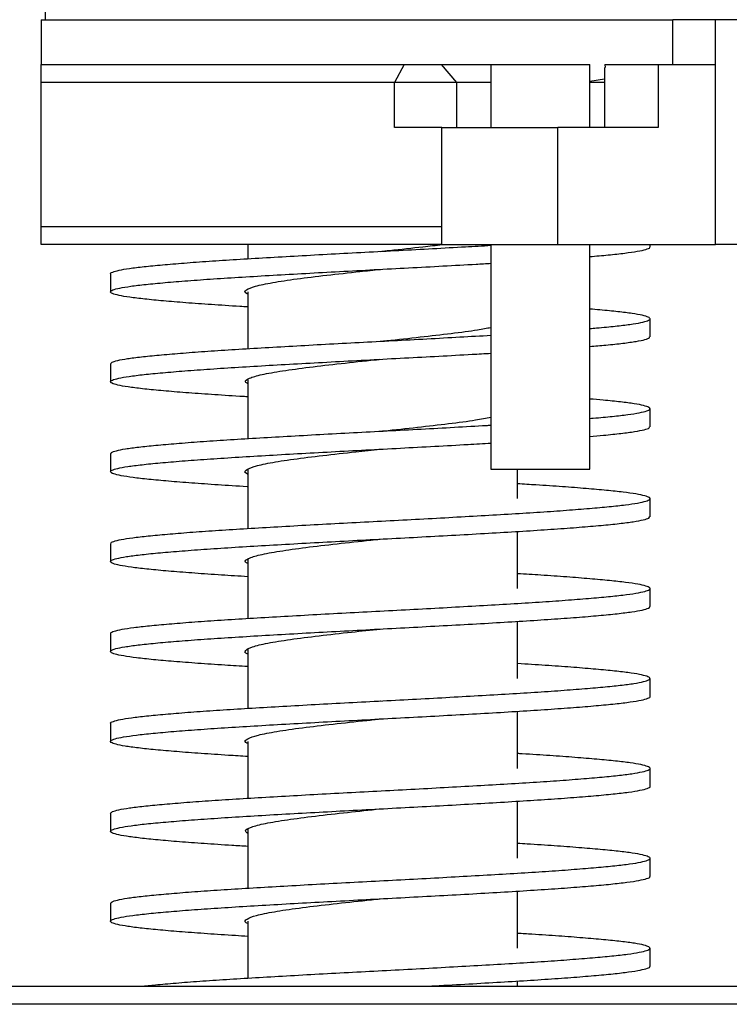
# Model space of a CAD drawing. Header units: millimetres. Extents: x 98673 to 101395, y 28002 to 29954.
# Tile 14 of 43: x 99321 to 99400, y 29531 to 29641. Entities that reach past the tile are written whole.
import ezdxf

# ---------------------------------------------------------------- set-up
doc = ezdxf.new("R2010")
doc.units = ezdxf.units.MM

msp = doc.modelspace()

# ---------------------------------------------------------------- linework, layer by layer
at = {"color": 7, "linetype": 'Continuous', "lineweight": 25}
for p, q in [((99324.173, 29640.525), (99324.173, 29645.525)), ((99323.673, 29640.525), (99323.673, 29635.525)), ((99323.673, 29640.525), (99393.92, 29640.525)), ((99393.92, 29635.525), (99393.92, 29640.525)), ((99398.685, 29640.525), (99393.92, 29640.525)), ((99398.685, 29635.525), (99398.685, 29640.525)), ((99411.673, 29640.525), (99398.685, 29640.525)), ((99323.673, 29635.525), (99364.042, 29635.525)), ((99364.042, 29635.525), (99362.99, 29633.525)), ((99364.042, 29635.525), (99368.167, 29635.525)), ((99368.167, 29635.525), (99369.864, 29633.525)), ((99368.167, 29635.525), (99373.697, 29635.525)), ((99373.697, 29635.525), (99373.697, 29628.525)), ((99373.697, 29635.525), (99382.351, 29635.525)), ((99382.351, 29635.525), (99384.697, 29635.525)), ((99384.697, 29628.525), (99384.697, 29635.525)), ((99386.335, 29635.208), (99386.335, 29628.525)), ((99386.354, 29635.525), (99386.394, 29635.208)), ((99386.354, 29635.525), (99392.316, 29635.525)), ((99392.316, 29635.525), (99392.316, 29628.525)), ((99392.316, 29635.525), (99398.685, 29635.525)), ((99398.685, 29615.525), (99398.685, 29635.525)), ((99362.99, 29633.525), (99323.673, 29633.525)), ((99323.673, 29617.525), (99323.673, 29633.525)), ((99362.99, 29628.525), (99362.99, 29633.525)), ((99369.864, 29633.525), (99362.99, 29633.525)), ((99369.864, 29633.525), (99369.864, 29628.525)), ((99373.697, 29633.525), (99369.864, 29633.525)), ((99384.697, 29633.672), (99386.335, 29633.954)), ((99386.335, 29633.525), (99384.697, 29633.525)), ((99368.253, 29628.525), (99362.99, 29628.525)), ((99368.197, 29628.525), (99368.197, 29615.525)), ((99368.197, 29628.525), (99381.132, 29628.525)), ((99381.132, 29615.525), (99381.132, 29628.525)), ((99392.316, 29628.525), (99381.132, 29628.525)), ((99323.673, 29617.525), (99368.253, 29617.525)), ((99368.197, 29615.525), (99323.673, 29615.525)), ((99346.673, 29615.525), (99346.673, 29613.943)), ((99368.197, 29615.525), (99381.132, 29615.525)), ((99373.697, 29615.525), (99373.697, 29590.525)), ((99381.132, 29615.525), (99398.685, 29615.525)), ((99384.697, 29590.525), (99384.697, 29615.525)), ((99391.403, 29615.249), (99391.403, 29615.525)), ((99411.673, 29615.525), (99398.685, 29615.525)), ((99361.402, 29614.762), (99361.402, 29614.762)), ((99331.402, 29612.272), (99331.402, 29610.247)), ((99331.395, 29610.525), (99331.395, 29610.249)), ((99346.673, 29610.264), (99346.673, 29603.943)), ((99391.396, 29605.248), (99391.396, 29607.272)), ((99391.406, 29605.248), (99391.406, 29607.272)), ((99331.398, 29602.274), (99331.398, 29600.249)), ((99331.403, 29602.273), (99331.403, 29600.248)), ((99346.673, 29600.489), (99346.673, 29593.943)), ((99391.397, 29595.251), (99391.397, 29597.276)), ((99391.403, 29595.249), (99391.403, 29597.273)), ((99331.402, 29592.272), (99331.402, 29590.247)), ((99331.408, 29592.274), (99331.408, 29590.249)), ((99346.673, 29590.515), (99346.673, 29583.944)), ((99373.697, 29590.525), (99382.351, 29590.525)), ((99376.673, 29587.26), (99376.673, 29590.525)), ((99382.351, 29590.525), (99384.697, 29590.525)), ((99391.397, 29585.249), (99391.397, 29587.274)), ((99376.673, 29577.26), (99376.673, 29583.614)), ((99331.401, 29582.275), (99331.401, 29580.251)), ((99346.673, 29580.512), (99346.673, 29573.944)), ((99391.4, 29575.248), (99391.4, 29577.272)), ((99361.402, 29574.762), (99361.404, 29574.762)), ((99376.673, 29567.26), (99376.673, 29573.613)), ((99331.4, 29572.276), (99331.4, 29570.251)), ((99346.673, 29570.501), (99346.673, 29563.943)), ((99391.402, 29565.25), (99391.402, 29567.274)), ((99361.404, 29564.762), (99361.407, 29564.762)), ((99376.673, 29557.26), (99376.673, 29563.612)), ((99331.396, 29562.272), (99331.396, 29560.247)), ((99346.673, 29560.263), (99346.673, 29553.943)), ((99391.404, 29555.248), (99391.404, 29557.273)), ((99361.402, 29554.762), (99361.402, 29554.762)), ((99376.673, 29547.26), (99376.673, 29553.612)), ((99331.399, 29552.274), (99331.399, 29550.249)), ((99346.673, 29550.489), (99346.673, 29543.943)), ((99391.401, 29545.248), (99391.401, 29547.272)), ((99391.402, 29545.25), (99391.402, 29547.274)), ((99376.673, 29537.26), (99376.673, 29543.613)), ((99331.396, 29542.272), (99331.396, 29540.247)), ((99331.404, 29542.271), (99331.404, 29540.247)), ((99346.673, 29540.263), (99346.673, 29533.944)), ((99391.399, 29535.248), (99391.399, 29537.273)), ((99391.404, 29535.248), (99391.404, 29537.273)), ((99376.673, 29533.025), (99376.673, 29533.614)), ((99313.673, 29533.025), (99584.673, 29533.025)), ((99584.673, 29531.025), (99313.673, 29531.025))]:
    msp.add_line(p, q, dxfattribs=at)
for points in [[(99323.673, 29633.525), (99323.673, 29634.199), (99323.673, 29634.866), (99323.673, 29635.525)], [(99323.673, 29615.525), (99323.673, 29616.185), (99323.673, 29616.852), (99323.673, 29617.525)]]:
    msp.add_open_spline(points, degree=3, dxfattribs=at)
for points, knots in [([(99331.405, 29612.26), (99331.404, 29612.261), (99331.326, 29612.329), (99331.606, 29612.463), (99332.273, 29612.664), (99333.454, 29612.865), (99335.07, 29613.065), (99337.118, 29613.266), (99339.543, 29613.467), (99342.312, 29613.667), (99345.383, 29613.868), (99348.711, 29614.069), (99352.246, 29614.269), (99355.924, 29614.47), (99359.686, 29614.671), (99363.477, 29614.871), (99367.229, 29615.072), (99370.671, 29615.26), (99372.762, 29615.381), (99373.697, 29615.435)], [0, 0, 0, 0, 0.0009453, 0.0641587, 0.1273892, 0.190601, 0.2537981, 0.3170048, 0.3801674, 0.4433643, 0.5065902, 0.5697915, 0.6329891, 0.6962131, 0.7594384, 0.8226267, 0.8857747, 0.9489457, 1, 1, 1, 1]), ([(99361.407, 29614.762), (99361.75, 29614.798), (99363.346, 29614.969), (99365.761, 29615.223), (99367.575, 29615.441), (99368.276, 29615.525)], [0, 0, 0, 0, 0.1436997, 0.669074, 1, 1, 1, 1]), ([(99384.697, 29614.178), (99385.401, 29614.24), (99386.886, 29614.369), (99388.644, 29614.567), (99390.068, 29614.772), (99390.985, 29614.976), (99391.415, 29615.139), (99391.36, 29615.234), (99391.344, 29615.261)], [0, 0, 0, 0, 0.1699235, 0.3584173, 0.5469337, 0.7359437, 0.9254275, 1, 1, 1, 1]), ([(99346.673, 29608.581), (99346.376, 29608.598), (99344.935, 29608.684), (99342.588, 29608.839), (99339.716, 29609.043), (99337.23, 29609.247), (99335.139, 29609.452), (99333.476, 29609.657), (99332.265, 29609.862), (99331.54, 29610.065), (99331.32, 29610.27), (99331.594, 29610.475), (99332.35, 29610.68), (99333.582, 29610.885), (99335.282, 29611.088), (99337.42, 29611.293), (99339.942, 29611.498), (99342.816, 29611.703), (99346.001, 29611.907), (99349.447, 29612.111), (99353.09, 29612.316), (99356.86, 29612.521), (99360.702, 29612.726), (99364.568, 29612.931), (99368.373, 29613.134), (99371.445, 29613.303), (99373.151, 29613.404), (99373.697, 29613.436)], [0, 0, 0, 0, 0.0109164, 0.0530373, 0.0952773, 0.1374221, 0.1795142, 0.2215993, 0.2637425, 0.306005, 0.3481681, 0.3902204, 0.4322667, 0.4744068, 0.5166837, 0.5588136, 0.6008495, 0.6429257, 0.6850934, 0.7273673, 0.7695267, 0.8115775, 0.8536179, 0.8957466, 0.9380315, 0.9801807, 1, 1, 1, 1]), ([(99346.673, 29609.997), (99346.615, 29610.02), (99346.216, 29610.179), (99346.435, 29610.475), (99347.36, 29610.884), (99349.319, 29611.293), (99352.036, 29611.703), (99355.377, 29612.112), (99358.603, 29612.465), (99360.647, 29612.681), (99361.405, 29612.762)], [0, 0, 0, 0, 0.024797, 0.1727875, 0.3208441, 0.4688419, 0.6168184, 0.7648381, 0.9128844, 1, 1, 1, 1]), ([(99384.697, 29606.18), (99384.951, 29606.201), (99386.032, 29606.288), (99387.563, 29606.443), (99389.243, 29606.643), (99390.459, 29606.844), (99391.208, 29607.045), (99391.475, 29607.246), (99391.271, 29607.446), (99390.601, 29607.647), (99389.477, 29607.847), (99387.876, 29608.048), (99386.27, 29608.213), (99385.076, 29608.311), (99384.697, 29608.342)], [0, 0, 0, 0, 0.028583, 0.1214475, 0.214299, 0.3070835, 0.3998314, 0.4926362, 0.5854978, 0.6783512, 0.7711401, 0.8638885, 0.9566911, 1, 1, 1, 1]), ([(99361.399, 29604.761), (99361.637, 29604.786), (99363.129, 29604.946), (99365.884, 29605.239), (99369.329, 29605.64), (99372.049, 29605.996), (99373.227, 29606.219), (99373.697, 29606.307)], [0, 0, 0, 0, 0.049346, 0.308822, 0.568528, 0.8279417, 1, 1, 1, 1]), ([(99331.439, 29602.261), (99331.458, 29602.317), (99331.5, 29602.44), (99332.13, 29602.63), (99333.21, 29602.83), (99334.766, 29603.031), (99336.743, 29603.232), (99339.106, 29603.432), (99341.817, 29603.633), (99344.837, 29603.834), (99348.129, 29604.035), (99351.633, 29604.235), (99355.289, 29604.436), (99359.041, 29604.637), (99362.831, 29604.837), (99366.594, 29605.038), (99370.255, 29605.237), (99372.56, 29605.369), (99373.697, 29605.434)], [0, 0, 0, 0, 0.0531316, 0.1163866, 0.1795943, 0.2427935, 0.3060381, 0.3693122, 0.4325687, 0.4957778, 0.5589747, 0.6222166, 0.6854911, 0.7487511, 0.8119641, 0.87516, 0.9383988, 1, 1, 1, 1]), ([(99384.697, 29604.18), (99385.309, 29604.232), (99386.717, 29604.353), (99388.443, 29604.542), (99389.926, 29604.747), (99390.901, 29604.951), (99391.379, 29605.122), (99391.346, 29605.225), (99391.335, 29605.26)], [0, 0, 0, 0, 0.1456943, 0.3347077, 0.5240063, 0.7137064, 0.9031903, 1, 1, 1, 1]), ([(99346.673, 29598.58), (99346.512, 29598.59), (99345.196, 29598.668), (99342.956, 29598.813), (99340.043, 29599.018), (99337.514, 29599.222), (99335.368, 29599.427), (99333.646, 29599.632), (99332.38, 29599.836), (99331.605, 29600.04), (99331.323, 29600.245), (99331.532, 29600.45), (99332.226, 29600.655), (99333.405, 29600.859), (99335.056, 29601.063), (99337.141, 29601.268), (99339.616, 29601.473), (99342.449, 29601.678), (99345.6, 29601.882), (99349.02, 29602.086), (99352.637, 29602.291), (99356.392, 29602.496), (99360.232, 29602.701), (99364.103, 29602.905), (99367.918, 29603.109), (99371.147, 29603.287), (99373.005, 29603.395), (99373.697, 29603.436)], [0, 0, 0, 0, 0.0058932, 0.0481078, 0.0903469, 0.1324445, 0.1745067, 0.2165928, 0.2587802, 0.3010078, 0.343087, 0.3851225, 0.4272077, 0.4694274, 0.5116652, 0.5537421, 0.5957721, 0.6378795, 0.6801079, 0.7223179, 0.7643904, 0.8064221, 0.8485097, 0.8907328, 0.9329648, 0.9750617, 1, 1, 1, 1]), ([(99346.673, 29600.037), (99346.559, 29600.106), (99346.223, 29600.312), (99346.724, 29600.654), (99348.111, 29601.064), (99350.426, 29601.473), (99353.436, 29601.882), (99356.984, 29602.292), (99359.742, 29602.585), (99361.212, 29602.742), (99361.404, 29602.762)], [0, 0, 0, 0, 0.0765666, 0.2267588, 0.3767886, 0.5269828, 0.6770715, 0.8271769, 0.977365, 1, 1, 1, 1]), ([(99331.652, 29600.066), (99331.624, 29600.074), (99331.4, 29600.139), (99331.418, 29600.205), (99331.433, 29600.262)], [0, 0, 0, 0, 0.12797107, 1, 1, 1, 1]), ([(99384.697, 29596.179), (99384.82, 29596.188), (99385.787, 29596.265), (99387.245, 29596.409), (99388.994, 29596.609), (99390.27, 29596.81), (99391.103, 29597.011), (99391.462, 29597.211), (99391.345, 29597.412), (99390.756, 29597.613), (99389.701, 29597.813), (99388.17, 29598.014), (99386.504, 29598.19), (99385.203, 29598.3), (99384.697, 29598.342)], [0, 0, 0, 0, 0.01358119, 0.10631968, 0.19900669, 0.29170109, 0.38441906, 0.47717409, 0.5699668, 0.66274177, 0.75546568, 0.8481937, 0.9409688, 1, 1, 1, 1]), ([(99361.4, 29594.761), (99361.53, 29594.775), (99362.912, 29594.923), (99365.573, 29595.204), (99369.053, 29595.606), (99371.883, 29595.972), (99373.155, 29596.205), (99373.697, 29596.304)], [0, 0, 0, 0, 0.02715323, 0.287192, 0.5472588, 0.8073587, 1, 1, 1, 1]), ([(99331.454, 29592.261), (99331.453, 29592.306), (99331.45, 29592.417), (99331.994, 29592.596), (99333.001, 29592.796), (99334.474, 29592.997), (99336.375, 29593.198), (99338.674, 29593.398), (99341.33, 29593.599), (99344.306, 29593.8), (99347.556, 29594), (99351.023, 29594.201), (99354.655, 29594.402), (99358.397, 29594.602), (99362.183, 29594.803), (99365.963, 29595.004), (99369.65, 29595.204), (99372.246, 29595.348), (99373.532, 29595.425), (99373.697, 29595.435)], [0, 0, 0, 0, 0.04210727, 0.10534715, 0.16859612, 0.23183583, 0.2950709, 0.3583187, 0.42156386, 0.4847964, 0.54803706, 0.61128298, 0.67452023, 0.73776422, 0.80101997, 0.86426301, 0.9274869, 0.99071679, 1, 1, 1, 1]), ([(99384.697, 29594.181), (99385.217, 29594.225), (99386.547, 29594.337), (99388.227, 29594.517), (99389.764, 29594.721), (99390.8, 29594.926), (99391.349, 29595.107), (99391.343, 29595.219), (99391.341, 29595.264)], [0, 0, 0, 0, 0.1212759, 0.3103474, 0.4994091, 0.6883259, 0.8771539, 1, 1, 1, 1]), ([(99346.673, 29588.579), (99346.644, 29588.58), (99345.459, 29588.65), (99343.333, 29588.788), (99340.378, 29588.993), (99337.798, 29589.198), (99335.606, 29589.402), (99333.839, 29589.607), (99332.519, 29589.811), (99331.677, 29590.016), (99331.335, 29590.221), (99331.486, 29590.425), (99332.122, 29590.63), (99333.24, 29590.834), (99334.833, 29591.039), (99336.862, 29591.244), (99339.292, 29591.448), (99342.087, 29591.653), (99345.206, 29591.857), (99348.591, 29592.062), (99352.185, 29592.267), (99355.934, 29592.471), (99359.773, 29592.676), (99363.639, 29592.88), (99367.46, 29593.085), (99370.849, 29593.27), (99372.859, 29593.387), (99373.697, 29593.435)], [0, 0, 0, 0, 0.0010569, 0.0431895, 0.0852999, 0.1274114, 0.1695394, 0.2116752, 0.2537963, 0.2958875, 0.3379891, 0.3801192, 0.4222505, 0.464359, 0.5064603, 0.5485813, 0.5907206, 0.6328768, 0.6750228, 0.717156, 0.7592928, 0.801452, 0.8436123, 0.8857492, 0.9278628, 0.9699568, 1, 1, 1, 1]), ([(99346.673, 29589.981), (99346.641, 29589.992), (99346.24, 29590.141), (99346.377, 29590.425), (99347.19, 29590.834), (99349.036, 29591.244), (99351.666, 29591.653), (99354.947, 29592.062), (99358.289, 29592.432), (99360.492, 29592.665), (99361.407, 29592.762)], [0, 0, 0, 0, 0.012678, 0.1597989, 0.3069363, 0.4540471, 0.6011844, 0.7483018, 0.895422, 1, 1, 1, 1]), ([(99331.724, 29590.037), (99331.688, 29590.047), (99331.539, 29590.086), (99331.533, 29590.125), (99331.528, 29590.154)], [0, 0, 0, 0, 0.2425689, 1, 1, 1, 1]), ([(99331.46, 29582.263), (99331.449, 29582.295), (99331.414, 29582.395), (99331.871, 29582.561), (99332.791, 29582.762), (99334.193, 29582.963), (99336.024, 29583.163), (99338.255, 29583.364), (99340.852, 29583.565), (99343.78, 29583.766), (99346.986, 29583.966), (99350.419, 29584.167), (99354.028, 29584.368), (99357.754, 29584.568), (99361.538, 29584.769), (99365.32, 29584.97), (99369.039, 29585.17), (99372.637, 29585.371), (99376.058, 29585.572), (99379.244, 29585.772), (99382.146, 29585.973), (99384.723, 29586.174), (99386.927, 29586.374), (99388.723, 29586.575), (99390.09, 29586.776), (99391.001, 29586.976), (99391.437, 29587.177), (99391.399, 29587.378), (99390.889, 29587.578), (99389.905, 29587.779), (99388.468, 29587.98), (99386.606, 29588.181), (99384.344, 29588.381), (99381.704, 29588.582), (99379.14, 29588.758), (99377.363, 29588.867), (99376.673, 29588.91)], [0, 0, 0, 0, 0.0147669, 0.0449614, 0.0751561, 0.1053438, 0.1355337, 0.1657251, 0.1959113, 0.226099, 0.2562927, 0.2864831, 0.3166693, 0.3468611, 0.377053, 0.4072391, 0.4374287, 0.4676218, 0.4978099, 0.5279971, 0.55819, 0.5883807, 0.6185666, 0.6487578, 0.6789503, 0.7091369, 0.7393256, 0.7695189, 0.7997079, 0.8298944, 0.8600868, 0.8902782, 0.9204641, 0.9506545, 0.9808475, 1, 1, 1, 1]), ([(99346.673, 29578.58), (99345.681, 29578.641), (99343.587, 29578.77), (99340.733, 29578.968), (99338.093, 29579.173), (99335.849, 29579.377), (99334.03, 29579.582), (99332.659, 29579.787), (99331.755, 29579.991), (99331.343, 29580.196), (99331.434, 29580.4), (99332.016, 29580.605), (99333.08, 29580.81), (99334.615, 29581.014), (99336.598, 29581.219), (99338.984, 29581.423), (99341.735, 29581.628), (99344.815, 29581.832), (99348.172, 29582.037), (99351.743, 29582.242), (99355.472, 29582.446), (99359.299, 29582.651), (99363.161, 29582.855), (99366.995, 29583.06), (99370.739, 29583.264), (99374.328, 29583.469), (99377.7, 29583.674), (99380.805, 29583.878), (99383.596, 29584.083), (99386.02, 29584.287), (99388.03, 29584.492), (99389.606, 29584.697), (99390.705, 29584.901), (99391.324, 29585.09), (99391.344, 29585.21), (99391.352, 29585.261)], [0, 0, 0, 0, 0.0275294, 0.0581476, 0.088761, 0.1193646, 0.1499662, 0.180577, 0.211197, 0.2418289, 0.2724511, 0.3030735, 0.3337048, 0.3643557, 0.3949907, 0.4256082, 0.4562105, 0.4868097, 0.5174243, 0.5480474, 0.5786578, 0.6092463, 0.6398477, 0.6704676, 0.7010872, 0.7316941, 0.7622949, 0.7929076, 0.8235385, 0.8541954, 0.8848345, 0.9154557, 0.946071, 0.9766962, 1, 1, 1, 1]), ([(99346.673, 29580.033), (99346.57, 29580.087), (99346.209, 29580.278), (99346.626, 29580.605), (99347.888, 29581.014), (99350.1, 29581.423), (99353.041, 29581.832), (99356.531, 29582.242), (99359.423, 29582.551), (99361.049, 29582.725), (99361.396, 29582.761)], [0, 0, 0, 0, 0.0596222, 0.20959489, 0.35955871, 0.50953198, 0.65948349, 0.80945463, 0.95942507, 1, 1, 1, 1]), ([(99331.451, 29572.263), (99331.436, 29572.284), (99331.376, 29572.372), (99331.755, 29572.527), (99332.6, 29572.728), (99333.932, 29572.929), (99335.684, 29573.129), (99337.843, 29573.33), (99340.384, 29573.531), (99343.262, 29573.731), (99346.425, 29573.932), (99349.821, 29574.133), (99353.402, 29574.333), (99357.114, 29574.534), (99360.892, 29574.735), (99364.679, 29574.935), (99368.414, 29575.136), (99372.036, 29575.337), (99375.487, 29575.538), (99378.718, 29575.738), (99381.677, 29575.939), (99384.314, 29576.14), (99386.577, 29576.34), (99388.443, 29576.541), (99389.887, 29576.742), (99390.882, 29576.942), (99391.4, 29577.143), (99391.437, 29577.344), (99391.003, 29577.544), (99390.106, 29577.745), (99388.751, 29577.946), (99386.951, 29578.146), (99384.75, 29578.347), (99382.177, 29578.548), (99379.488, 29578.736), (99377.542, 29578.857), (99376.673, 29578.911)], [0, 0, 0, 0, 0.0095909, 0.0397769, 0.0699593, 0.10015, 0.13034, 0.160519, 0.1906977, 0.2208951, 0.2510989, 0.2812894, 0.3114633, 0.3416422, 0.371837, 0.402034, 0.4322177, 0.4623943, 0.4925857, 0.5227878, 0.5529822, 0.5831598, 0.6133393, 0.6435331, 0.6737292, 0.7039136, 0.7340928, 0.7642858, 0.7944847, 0.8246724, 0.8548468, 0.8850303, 0.9152312, 0.9454333, 0.9756183, 1, 1, 1, 1]), ([(99346.673, 29568.58), (99345.811, 29568.633), (99343.836, 29568.754), (99341.075, 29568.943), (99338.393, 29569.148), (99336.095, 29569.352), (99334.223, 29569.557), (99332.8, 29569.762), (99331.843, 29569.966), (99331.367, 29570.171), (99331.393, 29570.376), (99331.915, 29570.58), (99332.93, 29570.784), (99334.409, 29570.989), (99336.328, 29571.194), (99338.663, 29571.398), (99341.381, 29571.603), (99344.426, 29571.807), (99347.746, 29572.012), (99351.293, 29572.217), (99355.012, 29572.421), (99358.834, 29572.626), (99362.693, 29572.831), (99366.534, 29573.035), (99370.295, 29573.24), (99373.907, 29573.444), (99377.307, 29573.649), (99380.449, 29573.854), (99383.281, 29574.058), (99385.749, 29574.262), (99387.809, 29574.467), (99389.436, 29574.672), (99390.595, 29574.876), (99391.294, 29575.073), (99391.348, 29575.2), (99391.373, 29575.26)], [0, 0, 0, 0, 0.0237174, 0.0543614, 0.0850073, 0.1156416, 0.1462607, 0.1768665, 0.2074697, 0.2380755, 0.2687227, 0.299413, 0.3300313, 0.3605922, 0.3911839, 0.4218556, 0.4525292, 0.4831236, 0.5137005, 0.544328, 0.5750261, 0.605642, 0.6362095, 0.6668048, 0.6974829, 0.728157, 0.7587444, 0.7893214, 0.8199693, 0.8506653, 0.8812845, 0.9119042, 0.9425309, 0.9731573, 1, 1, 1, 1]), ([(99346.673, 29569.962), (99346.668, 29569.963), (99346.266, 29570.101), (99346.342, 29570.375), (99347.03, 29570.785), (99348.767, 29571.194), (99351.308, 29571.603), (99354.521, 29572.012), (99357.973, 29572.398), (99360.33, 29572.648), (99361.4, 29572.761)], [0, 0, 0, 0, 0.0016078, 0.1478245, 0.2939585, 0.4401332, 0.5862478, 0.7324795, 0.8785837, 1, 1, 1, 1]), ([(99331.428, 29562.26), (99331.417, 29562.271), (99331.34, 29562.348), (99331.669, 29562.493), (99332.423, 29562.694), (99333.674, 29562.894), (99335.347, 29563.095), (99337.443, 29563.296), (99339.929, 29563.497), (99342.754, 29563.697), (99345.869, 29563.898), (99349.227, 29564.098), (99352.78, 29564.299), (99356.474, 29564.5), (99360.245, 29564.701), (99364.034, 29564.901), (99367.783, 29565.102), (99371.432, 29565.303), (99374.916, 29565.503), (99378.187, 29565.704), (99381.193, 29565.905), (99383.883, 29566.105), (99386.217, 29566.306), (99388.161, 29566.507), (99389.678, 29566.707), (99390.74, 29566.908), (99391.341, 29567.109), (99391.469, 29567.309), (99391.114, 29567.51), (99390.289, 29567.711), (99389.01, 29567.911), (99387.288, 29568.112), (99385.154, 29568.313), (99382.643, 29568.514), (99379.828, 29568.713), (99377.718, 29568.846), (99376.673, 29568.912)], [0, 0, 0, 0, 0.0049165, 0.0350744, 0.0652537, 0.0954384, 0.1256079, 0.1557601, 0.1859242, 0.2161115, 0.2463036, 0.2764762, 0.3066225, 0.3367711, 0.3669422, 0.3971251, 0.4272997, 0.45746, 0.4876277, 0.5178108, 0.5479933, 0.578161, 0.608319, 0.6384699, 0.6686237, 0.6987981, 0.7289844, 0.7591634, 0.7893322, 0.8194987, 0.849661, 0.8798243, 0.9099983, 0.9401742, 0.9703421, 1, 1, 1, 1]), ([(99346.673, 29558.58), (99345.943, 29558.625), (99344.096, 29558.737), (99341.427, 29558.919), (99338.693, 29559.123), (99336.351, 29559.327), (99334.427, 29559.532), (99332.949, 29559.737), (99331.93, 29559.942), (99331.394, 29560.146), (99331.36, 29560.35), (99331.831, 29560.555), (99332.781, 29560.76), (99334.198, 29560.965), (99336.063, 29561.169), (99338.356, 29561.373), (99341.032, 29561.578), (99344.038, 29561.783), (99347.326, 29561.987), (99350.852, 29562.192), (99354.556, 29562.396), (99358.37, 29562.601), (99362.224, 29562.806), (99366.067, 29563.01), (99369.842, 29563.215), (99373.479, 29563.419), (99376.912, 29563.624), (99380.084, 29563.828), (99382.946, 29564.033), (99385.458, 29564.238), (99387.581, 29564.442), (99389.26, 29564.647), (99390.494, 29564.852), (99391.191, 29565.056), (99391.484, 29565.193), (99391.401, 29565.262), (99391.4, 29565.262)], [0, 0, 0, 0, 0.0199443, 0.0505044, 0.08114, 0.1118478, 0.1424961, 0.1730509, 0.2036106, 0.2342735, 0.2649774, 0.2955946, 0.3261493, 0.3567119, 0.3873567, 0.418029, 0.4486433, 0.479238, 0.5098321, 0.5405033, 0.5712108, 0.601816, 0.6323601, 0.6629155, 0.6935551, 0.7242582, 0.7549031, 0.785496, 0.8160861, 0.846679, 0.8772771, 0.9078832, 0.9384991, 0.9691353, 0.999797, 1, 1, 1, 1]), ([(99346.673, 29560.022), (99346.584, 29560.063), (99346.203, 29560.241), (99346.541, 29560.555), (99347.678, 29560.964), (99349.786, 29561.374), (99352.653, 29561.782), (99356.082, 29562.192), (99359.107, 29562.518), (99360.894, 29562.708), (99361.398, 29562.762)], [0, 0, 0, 0, 0.0452544, 0.1945402, 0.3439728, 0.4932605, 0.6426939, 0.7920721, 0.9413325, 1, 1, 1, 1]), ([(99331.403, 29552.262), (99331.448, 29552.327), (99331.54, 29552.46), (99332.27, 29552.66), (99333.422, 29552.86), (99335.027, 29553.061), (99337.062, 29553.262), (99339.486, 29553.462), (99342.252, 29553.663), (99345.316, 29553.864), (99348.635, 29554.064), (99352.164, 29554.265), (99355.839, 29554.466), (99359.602, 29554.666), (99363.393, 29554.867), (99367.152, 29555.068), (99370.818, 29555.269), (99374.332, 29555.469), (99377.644, 29555.67), (99380.703, 29555.87), (99383.458, 29556.071), (99385.853, 29556.272), (99387.853, 29556.473), (99389.441, 29556.673), (99390.591, 29556.874), (99391.282, 29557.075), (99391.486, 29557.275), (99391.205, 29557.476), (99390.456, 29557.677), (99389.255, 29557.877), (99387.617, 29558.078), (99385.551, 29558.279), (99383.1, 29558.479), (99380.287, 29558.68), (99378.12, 29558.824), (99376.839, 29558.901), (99376.673, 29558.911)], [0, 0, 0, 0, 0.0296762, 0.059876, 0.0900665, 0.1202343, 0.1503976, 0.1805826, 0.2107822, 0.2409739, 0.271143, 0.3013054, 0.3314889, 0.3616883, 0.391881, 0.4220515, 0.4522133, 0.4823954, 0.5125944, 0.5427882, 0.57296, 0.6031213, 0.633302, 0.6635005, 0.6936953, 0.7238685, 0.7540293, 0.7842084, 0.8144062, 0.8446018, 0.8747764, 0.9049373, 0.9351152, 0.9653127, 0.9955094, 1, 1, 1, 1]), ([(99346.673, 29548.581), (99346.077, 29548.617), (99344.353, 29548.721), (99341.777, 29548.894), (99339.002, 29549.098), (99336.616, 29549.302), (99334.642, 29549.507), (99333.103, 29549.712), (99332.021, 29549.917), (99331.428, 29550.121), (99331.344, 29550.325), (99331.752, 29550.53), (99332.64, 29550.735), (99333.998, 29550.94), (99335.818, 29551.144), (99338.066, 29551.348), (99340.694, 29551.553), (99343.655, 29551.758), (99346.912, 29551.963), (99350.415, 29552.167), (99354.1, 29552.371), (99357.899, 29552.576), (99361.752, 29552.781), (99365.607, 29552.986), (99369.396, 29553.19), (99373.049, 29553.394), (99376.502, 29553.599), (99379.71, 29553.804), (99382.626, 29554.008), (99385.19, 29554.212), (99387.349, 29554.417), (99389.076, 29554.622), (99390.369, 29554.827), (99391.143, 29555.032), (99391.467, 29555.176), (99391.387, 29555.252), (99391.378, 29555.26)], [0, 0, 0, 0, 0.0161588, 0.0467769, 0.0774972, 0.1081686, 0.1387446, 0.1693017, 0.1999109, 0.2306359, 0.2613026, 0.2918812, 0.3224385, 0.3530523, 0.3837735, 0.4144433, 0.4450285, 0.4755988, 0.5062101, 0.5369277, 0.5675831, 0.598155, 0.6287181, 0.6593399, 0.6900601, 0.7207266, 0.7512955, 0.7818564, 0.8124976, 0.8432155, 0.8738631, 0.9044315, 0.9349924, 0.9656178, 0.9963357, 1, 1, 1, 1]), ([(99346.673, 29550.011), (99346.539, 29550.116), (99346.232, 29550.357), (99346.925, 29550.734), (99348.494, 29551.144), (99350.967, 29551.553), (99354.096, 29551.962), (99357.663, 29552.365), (99360.174, 29552.631), (99361.4, 29552.761)], [0, 0, 0, 0, 0.1142853, 0.2631494, 0.4118791, 0.5606694, 0.7095008, 0.8581993, 1, 1, 1, 1]), ([(99331.439, 29542.259), (99331.457, 29542.314), (99331.495, 29542.436), (99332.116, 29542.625), (99333.184, 29542.826), (99334.724, 29543.027), (99336.693, 29543.227), (99339.051, 29543.428), (99341.756, 29543.629), (99344.77, 29543.829), (99348.053, 29544.03), (99351.553, 29544.231), (99355.207, 29544.432), (99358.958, 29544.632), (99362.748, 29544.833), (99366.516, 29545.034), (99370.2, 29545.234), (99373.746, 29545.435), (99377.099, 29545.636), (99380.207, 29545.836), (99383.012, 29546.037), (99385.465, 29546.238), (99387.538, 29546.438), (99389.204, 29546.639), (99390.435, 29546.84), (99391.2, 29547.04), (99391.478, 29547.241), (99391.281, 29547.442), (99390.618, 29547.642), (99389.499, 29547.843), (99387.93, 29548.044), (99385.926, 29548.245), (99383.538, 29548.445), (99380.788, 29548.646), (99378.48, 29548.801), (99377.023, 29548.889), (99376.673, 29548.91)], [0, 0, 0, 0, 0.0248738, 0.0550628, 0.0852318, 0.1153846, 0.1455524, 0.1757408, 0.2059305, 0.2361009, 0.2662538, 0.2964202, 0.3266078, 0.356798, 0.3869699, 0.4171231, 0.4472881, 0.4774747, 0.5076656, 0.5378389, 0.5679925, 0.5981561, 0.6283418, 0.658533, 0.6887078, 0.718862, 0.7490242, 0.7792088, 0.8094004, 0.8395766, 0.8697315, 0.8998924, 0.9300759, 0.9602678, 0.9904454, 1, 1, 1, 1]), ([(99346.673, 29538.58), (99346.208, 29538.608), (99344.606, 29538.704), (99342.13, 29538.869), (99339.317, 29539.073), (99336.888, 29539.278), (99334.859, 29539.482), (99333.261, 29539.687), (99332.123, 29539.892), (99331.479, 29540.096), (99331.333, 29540.3), (99331.676, 29540.505), (99332.502, 29540.71), (99333.805, 29540.914), (99335.578, 29541.119), (99337.776, 29541.323), (99340.353, 29541.528), (99343.274, 29541.733), (99346.501, 29541.937), (99349.982, 29542.142), (99353.648, 29542.347), (99357.437, 29542.551), (99361.29, 29542.756), (99365.15, 29542.96), (99368.946, 29543.165), (99372.612, 29543.369), (99376.093, 29543.574), (99379.338, 29543.779), (99382.291, 29543.983), (99384.889, 29544.188), (99387.099, 29544.392), (99388.889, 29544.597), (99390.243, 29544.802), (99391.079, 29545.006), (99391.441, 29545.159), (99391.37, 29545.243), (99391.356, 29545.26)], [0, 0, 0, 0, 0.0125052, 0.0431505, 0.0738521, 0.1044533, 0.1350117, 0.1655966, 0.196273, 0.226989, 0.2575955, 0.288151, 0.3187472, 0.3494409, 0.3801366, 0.4107323, 0.4412883, 0.4718746, 0.5025558, 0.5332654, 0.5638789, 0.5944835, 0.6251015, 0.6557412, 0.686412, 0.717004, 0.7475615, 0.7781542, 0.80883, 0.8394704, 0.8700847, 0.900687, 0.931301, 0.9620127, 0.9926927, 1, 1, 1, 1]), ([(99346.673, 29540.008), (99346.603, 29540.037), (99346.212, 29540.203), (99346.472, 29540.505), (99347.471, 29540.914), (99349.497, 29541.324), (99352.263, 29541.732), (99355.644, 29542.142), (99358.793, 29542.485), (99360.741, 29542.691), (99361.402, 29542.762)], [0, 0, 0, 0, 0.0320729, 0.1807098, 0.3292686, 0.4778091, 0.6264557, 0.7749372, 0.9235786, 1, 1, 1, 1]), ([(99334.815, 29533.025), (99335.321, 29533.081), (99336.431, 29533.204), (99338.629, 29533.394), (99341.265, 29533.595), (99344.234, 29533.795), (99347.48, 29533.996), (99350.948, 29534.197), (99354.578, 29534.397), (99358.315, 29534.598), (99362.101, 29534.799), (99365.876, 29534.999), (99369.579, 29535.2), (99373.155, 29535.401), (99376.548, 29535.601), (99379.701, 29535.802), (99382.553, 29536.003), (99385.068, 29536.204), (99387.214, 29536.404), (99388.956, 29536.605), (99390.263, 29536.806), (99391.098, 29537.006), (99391.457, 29537.207), (99391.347, 29537.408), (99390.77, 29537.608), (99389.729, 29537.809), (99388.225, 29538.01), (99386.29, 29538.21), (99383.969, 29538.411), (99381.283, 29538.612), (99378.838, 29538.778), (99377.207, 29538.877), (99376.673, 29538.91)], [0, 0, 0, 0, 0.0285319, 0.0626529, 0.0967625, 0.1308493, 0.1649366, 0.1990472, 0.2331686, 0.2672757, 0.3013573, 0.3354396, 0.3695492, 0.403675, 0.4377899, 0.4718787, 0.5059621, 0.5400689, 0.5741907, 0.6083025, 0.6423891, 0.6764703, 0.7105763, 0.7446997, 0.7788149, 0.8129045, 0.8469854, 0.8810895, 0.915212, 0.9493279, 0.9834187, 1, 1, 1, 1]), ([(99366.343, 29533.025), (99367.055, 29533.064), (99369.035, 29533.17), (99372.168, 29533.345), (99375.682, 29533.55), (99378.963, 29533.754), (99381.954, 29533.958), (99384.595, 29534.163), (99386.857, 29534.368), (99388.702, 29534.572), (99390.11, 29534.777), (99391.004, 29534.981), (99391.414, 29535.142), (99391.357, 29535.235), (99391.342, 29535.26)], [0, 0, 0, 0, 0.0513286, 0.1426873, 0.2340721, 0.325744, 0.4175785, 0.5091107, 0.6004689, 0.691855, 0.7834931, 0.8753379, 0.9668408, 1, 1, 1, 1])]:
    msp.add_open_spline(points, degree=3, knots=knots, dxfattribs=at)

doc.saveas('drawing.dxf')
